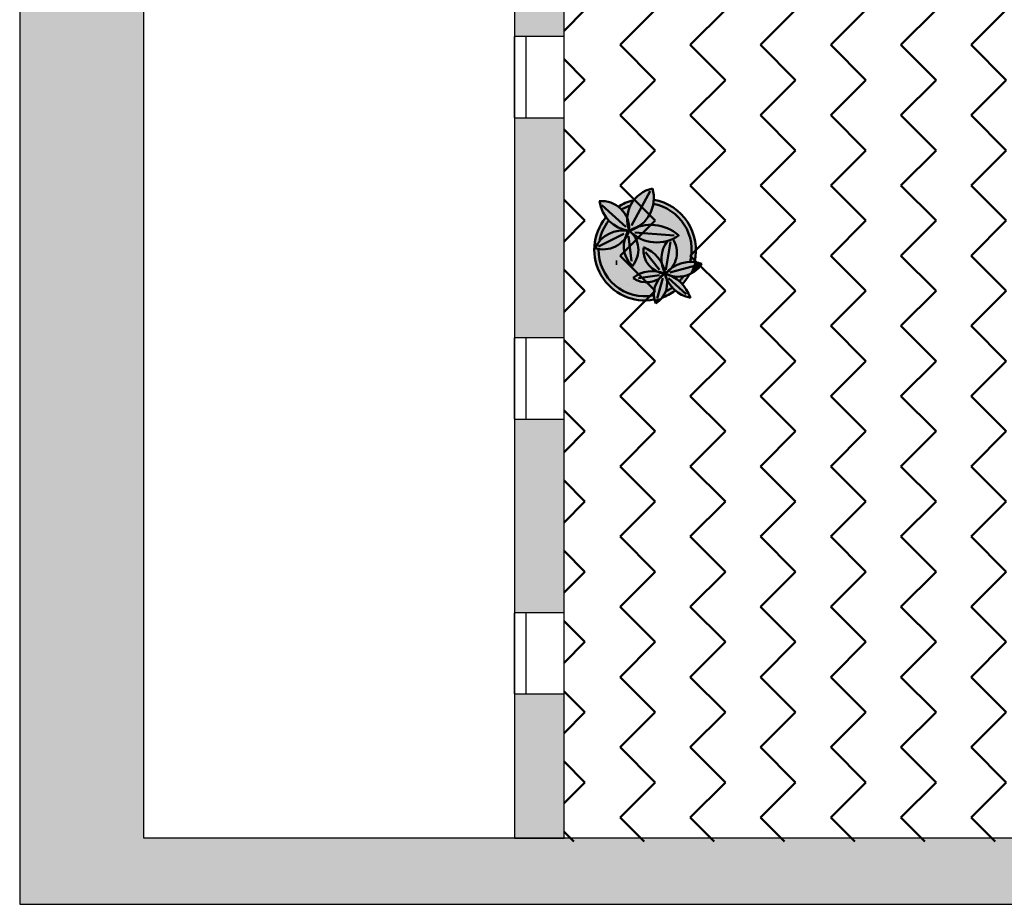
# Model space of a CAD drawing. Header units: metres. Extents: x -1 to 430, y -6 to 34.
# Tile 2 of 22: x 391 to 397, y 13 to 18. Entities that reach past the tile are written whole.
import ezdxf

# ---------------------------------------------------------------- set-up
doc = ezdxf.new("R2010")
doc.units = ezdxf.units.M
doc.linetypes.add('CONTINUA', pattern=[0])
doc.linetypes.add('PUNKT', pattern=[6.35, 0, -6.35])
doc.layers.add('3D P1 MURS EXISTENTS', color=7, linetype='CONTINUA', lineweight=25)
doc.layers.add('P1 MOBLES', color=7, linetype='CONTINUA', lineweight=25)

# ---------------------------------------------------------------- blocks, each defined once
blk = doc.blocks.new('OBJETO_COMPLEJO_24')
at = {"layer": 'P1 MOBLES', "color": 202, "linetype": 'CONTINUA', "lineweight": 50, "transparency": 33554687}
for p, q in [((394.9605, 17.1481), (394.8462, 16.9406)), ((394.6684, 17.0634), (394.8123, 16.9322)), ((395.1044, 16.8814), (394.8673, 16.8983)), ((394.6472, 16.8136), (394.7996, 16.8898)), ((394.8462, 16.7247), (394.8292, 16.8771)), ((395.0536, 16.6739), (395.0832, 16.8433)), ((395.0155, 16.6739), (394.9308, 16.7798)), ((395.2525, 16.7247), (395.2525, 16.7247)), ((395.0663, 16.6612), (395.0663, 16.6612)), ((395.079, 16.657), (395.2356, 16.6993)), ((395.1129, 16.6782), (395.1129, 16.6782)), ((395.1594, 16.6951), (395.1594, 16.6951)), ((395.206, 16.712), (395.206, 16.712)), ((394.8758, 16.602), (394.8758, 16.602)), ((395.0155, 16.6401), (394.8885, 16.6231)), ((394.9224, 16.6147), (394.9224, 16.6147)), ((394.9689, 16.6316), (394.9689, 16.6316)), ((395.0367, 16.6231), (395.0028, 16.5004)), ((395.0155, 16.6485), (395.0155, 16.6485)), ((395.0282, 16.6528), (395.0536, 16.657)), ((395.0705, 16.6231), (395.1763, 16.5258)), ((394.7319, 16.5512), (394.7319, 16.5512)), ((394.7784, 16.5681), (394.7784, 16.5681)), ((394.8292, 16.585), (394.8292, 16.585))]:
    blk.add_line(p, q, dxfattribs=at)
for points in [[(394.8571, 17.093), (394.8449, 17.0898), (394.8328, 17.0861), (394.8209, 17.082), (394.8092, 17.0773), (394.7977, 17.0721), (394.7865, 17.0665), (394.7754, 17.0605), (394.7646, 17.0539)], [(394.8369, 17.0607), (394.83, 17.0582), (394.8233, 17.0556), (394.8166, 17.0528), (394.81, 17.0499), (394.8035, 17.0467), (394.7971, 17.0434), (394.7907, 17.04), (394.7845, 17.0363)], [(394.7076, 16.9689), (394.6979, 16.9557), (394.6889, 16.942), (394.6808, 16.9279), (394.6735, 16.9133), (394.667, 16.8983), (394.6614, 16.883), (394.6568, 16.8673), (394.653, 16.8514)], [(394.852, 16.6964), (394.8614, 16.7085), (394.8695, 16.7214), (394.8761, 16.7349), (394.8814, 16.7491), (394.8853, 16.7636), (394.8876, 16.7786), (394.8885, 16.7937), (394.8878, 16.809), (394.8856, 16.8242), (394.8818, 16.8389), (394.8766, 16.8531), (394.8701, 16.8666), (394.8622, 16.8795), (394.8531, 16.8915), (394.8427, 16.9026), (394.8312, 16.9127)], [(395.0476, 16.6484), (395.0606, 16.657), (395.0725, 16.6668), (395.0833, 16.6777), (395.0929, 16.6897), (395.1012, 16.7025), (395.1082, 16.7162), (395.1138, 16.7306), (395.1179, 16.7456), (395.1204, 16.7609), (395.1213, 16.7763), (395.1207, 16.7917), (395.1185, 16.8068), (395.1147, 16.8217), (395.1095, 16.8361), (395.1028, 16.85), (395.0946, 16.8632)], [(395.133, 16.6009), (395.1364, 16.6046), (395.1398, 16.6083), (395.143, 16.6121), (395.1462, 16.6159), (395.1494, 16.6198), (395.1524, 16.6237), (395.1554, 16.6277), (395.1584, 16.6318)], [(395.1514, 16.5834), (395.1578, 16.5904), (395.164, 16.5976), (395.17, 16.605), (395.1758, 16.6125), (395.1813, 16.6203), (395.1866, 16.6282), (395.1916, 16.6362), (395.1964, 16.6445)], [(395.0304, 16.505), (395.0409, 16.5089), (395.0512, 16.5132), (395.0613, 16.5178), (395.0713, 16.5228), (395.081, 16.5282), (395.0906, 16.5339), (395.1, 16.5399), (395.1091, 16.5463)], [(395.0504, 16.5407), (395.0556, 16.5433), (395.0607, 16.546), (395.0659, 16.5488), (395.0709, 16.5516), (395.0759, 16.5546), (395.0808, 16.5577), (395.0857, 16.5609), (395.0905, 16.5642)]]:
    blk.add_lwpolyline(points, dxfattribs=at)
for centre, radius, start, end in [((395.0133, 16.9767), 0.1925, 102.10332, 200.20433), ((394.777, 17.1061), 0.2047, 286.88271, 16.70439), ((394.6663, 16.9216), 0.1672, 356.83461, 94.9411), ((394.8607, 17.1162), 0.2092, 187.95194, 262.16173), ((394.9288, 16.7946), 0.3068, 346.18733, 80.20942), ((394.9288, 16.7946), 0.2814, 345.15924, 79.93713), ((394.9284, 16.7947), 0.3065, 140.84565, 280.34026), ((394.6748, 16.9634), 0.1667, 252.39237, 341.08904), ((394.7932, 16.7272), 0.1838, 78.31058, 154.8452), ((394.9579, 16.8159), 0.1583, 142.19684, 228.1826), ((395.0004, 17.0693), 0.2302, 223.80506, 305.72458), ((394.9627, 16.6848), 0.26, 49.67096, 119.15695), ((395.2122, 16.7396), 0.184, 143.71967, 208.7429), ((394.9286, 16.7946), 0.2814, 179.29876, 280.52476), ((395.0637, 16.7944), 0.1456, 174.9683, 264.18216), ((394.8484, 16.6169), 0.2052, 9.92768, 69.79655), ((395.2049, 16.5187), 0.2022, 70.84235, 139.9272), ((394.9753, 16.473), 0.1925, 68.36323, 128.01799), ((395.1276, 16.8026), 0.171, 242.43641, 327.11031), ((394.9371, 16.7349), 0.1372, 233.9913, 322.10228), ((395.1338, 16.5279), 0.1514, 125.29984, 202.39273), ((394.9205, 16.5912), 0.1415, 301.20667, 24.02806), ((394.9826, 16.4283), 0.2332, 19.0133, 74.42589), ((395.2418, 16.7014), 0.2009, 194.92765, 258.87648)]:
    blk.add_arc(centre, radius, start, end, dxfattribs=at)

msp = doc.modelspace()

# ---------------------------------------------------------------- hatches: boundary and pattern name
at = {"layer": '3D P1 MURS EXISTENTS', "linetype": 'CONTINUA', "lineweight": 18, "true_color": 0xa0a0a0, "transparency": 33554687}
for points in [[(391.1497, 28.3639), (391.1497, 12.8406), (391.8997, 12.8406), (391.8997, 28.3639)], [(394.1398, 21.2525), (394.1398, 18.0825), (394.4398, 18.0825), (394.4398, 21.2525)], [(394.4398, 17.5925), (394.1398, 17.5925), (394.1398, 16.2618), (394.4398, 16.2618)], [(394.1398, 14.6018), (394.4398, 14.6018), (394.4398, 15.7718), (394.1398, 15.7718)], [(394.4398, 14.1118), (394.1398, 14.1118), (394.1398, 13.2406), (394.4398, 13.2406)], [(391.8997, 12.8406), (397.681, 12.8406), (397.7603, 13.2406), (391.8997, 13.2406)]]:
    msp.add_hatch(color=253, dxfattribs=at).paths.add_polyline_path(points)
at = {"layer": 'P1 MOBLES', "linetype": 'CONTINUA', "lineweight": 50, "transparency": 33554687}
h = msp.add_hatch(dxfattribs=at)
h.set_pattern_fill('TRAMA', color=202, scale=0.3, angle=135, style=0, pattern_type=2)
h.set_pattern_definition([(135, (-0.84853, 6e-17), (-0.42426407, 3e-17), [0.3, -0.3]), (225, (-0.84853, 6e-17), (-7e-17, -0.42426407), [0.3, -0.3])])
h.paths.add_polyline_path([(400.4234, 26.6821), (400.6941, 28.0485), (394.4398, 28.0485), (394.4398, 13.2195), (397.7561, 13.2195), (398.8018, 18.4972), (397.2323, 18.8081), (397.446, 19.8872), (399.0155, 19.5762), (400.2096, 25.603), (398.6401, 25.914), (398.8539, 26.993)], flags=0)
at = {"layer": 'P1 MOBLES', "linetype": 'CONTINUA', "lineweight": 25, "transparency": 33554687}
for points in [[(394.9481, 17.1008), (394.9525, 17.1003), (394.9595, 17.0999), (394.9686, 17.0986), (394.9736, 17.0981), (394.9762, 17.0976), (394.9798, 17.0971), (394.9924, 17.0946), (394.9814, 17.0969), (394.9815, 17.0982), (394.9814, 17.1151), (394.98, 17.1319), (394.9772, 17.1486), (394.973, 17.1649), (394.957, 17.1608), (394.9415, 17.1553), (394.9265, 17.1485), (394.9121, 17.1405), (394.8985, 17.1312), (394.8857, 17.1208), (394.8738, 17.1094), (394.863, 17.097), (394.8606, 17.0936), (394.8664, 17.0948), (394.8713, 17.096), (394.874, 17.0964), (394.8778, 17.0971), (394.8935, 17.0992), (394.8967, 17.0997), (394.8973, 17.0998), (394.8981, 17.0999), (394.9185, 17.1012), (394.9207, 17.1012), (394.9224, 17.1013), (394.9273, 17.1012), (394.939, 17.1012), (394.9444, 17.1009)], [(394.7259, 17.0778), (394.7116, 17.0825), (394.6969, 17.0859), (394.682, 17.088), (394.6669, 17.0888), (394.6533, 17.0882), (394.6565, 17.0706), (394.6608, 17.0542), (394.6665, 17.0382), (394.6734, 17.0228), (394.6816, 17.008), (394.6909, 16.9938), (394.6932, 16.9909), (394.6965, 16.9951), (394.6986, 16.9972), (394.7012, 17.0004), (394.7114, 17.0109), (394.7141, 17.0138), (394.7148, 17.0144), (394.7155, 17.0151), (394.7307, 17.0289), (394.7322, 17.03), (394.7332, 17.031), (394.7371, 17.0339), (394.7468, 17.0416), (394.7509, 17.0444), (394.7537, 17.0465), (394.7576, 17.049), (394.7637, 17.0532), (394.7813, 17.0636), (394.7812, 17.0639), (394.7667, 17.0552), (394.7654, 17.0562), (394.7529, 17.0646), (394.7397, 17.0718)], [(394.8556, 17.0871), (394.8606, 17.0935), (394.8463, 17.0901), (394.8218, 17.0822), (394.7982, 17.0722), (394.7754, 17.0603), (394.7668, 17.0548), (394.7756, 17.0481), (394.7893, 17.0348), (394.8014, 17.02), (394.8117, 17.004), (394.8212, 16.9848), (394.8214, 16.9912), (394.824, 17.0116), (394.8288, 17.0316), (394.8357, 17.051), (394.8447, 17.0696)], [(394.8967, 17.0997), (394.8713, 17.096), (394.8606, 17.0935), (394.8556, 17.0871), (394.8447, 17.0696), (394.8357, 17.051), (394.8288, 17.0316), (394.824, 17.0116), (394.8214, 16.9912), (394.8212, 16.9841), (394.8266, 16.9689), (394.831, 16.9504), (394.8332, 16.9314), (394.8332, 16.9109), (394.8346, 16.9097), (394.8566, 16.9171), (394.8546, 16.9212), (394.8577, 16.9227), (394.8803, 16.9315), (394.8896, 16.9341), (394.8945, 16.937), (394.9116, 16.9497), (394.9273, 16.9642), (394.9415, 16.9803), (394.9538, 16.9977), (394.9643, 17.0163), (394.9728, 17.036), (394.9792, 17.0564), (394.9834, 17.0773), (394.9852, 17.0959), (394.9736, 17.0981), (394.9481, 17.1008), (394.9224, 17.1013)], [(394.9792, 17.0564), (394.9728, 17.036), (394.9643, 17.0163), (394.9538, 16.9977), (394.9415, 16.9803), (394.9273, 16.9642), (394.9116, 16.9497), (394.8912, 16.9345), (394.8896, 16.9341), (394.8761, 16.9261), (394.8566, 16.9171), (394.8346, 16.9097), (394.8427, 16.9026), (394.8473, 16.8977), (394.8514, 16.8938), (394.8701, 16.8795), (394.8901, 16.8672), (394.9113, 16.857), (394.9334, 16.849), (394.9562, 16.8434), (394.9794, 16.84), (395.0029, 16.8391), (395.0264, 16.8405), (395.0496, 16.8444), (395.0722, 16.8505), (395.0942, 16.859), (395.0965, 16.8602), (395.1028, 16.85), (395.1095, 16.8361), (395.1147, 16.8217), (395.1185, 16.8068), (395.1207, 16.7917), (395.1213, 16.7763), (395.1204, 16.7609), (395.1179, 16.7456), (395.1138, 16.7306), (395.1082, 16.7162), (395.1012, 16.7025), (395.0929, 16.6897), (395.0876, 16.6831), (395.1001, 16.6916), (395.1195, 16.702), (395.14, 16.7101), (395.1612, 16.7159), (395.1829, 16.7194), (395.2049, 16.7205), (395.2262, 16.7192), (395.2287, 16.7311), (395.2316, 16.7454), (395.2331, 16.7571), (395.2346, 16.7713), (395.2351, 16.7833), (395.2355, 16.7974), (395.235, 16.8095), (395.2341, 16.8235), (395.2326, 16.8356), (395.2306, 16.8493), (395.228, 16.8614), (395.2248, 16.8747), (395.2212, 16.8866), (395.2169, 16.8996), (395.2123, 16.9112), (395.2069, 16.9237), (395.2014, 16.935), (395.195, 16.9469), (395.1884, 16.9577), (395.1811, 16.9689), (395.1736, 16.9792), (395.1653, 16.9897), (395.157, 16.9994), (395.1479, 17.0091), (395.1388, 17.018), (395.1289, 17.0269), (395.119, 17.0351), (395.1084, 17.043), (395.0978, 17.0504), (395.0867, 17.0574), (395.0755, 17.0639), (395.0638, 17.0698), (395.052, 17.0754), (395.04, 17.0803), (395.0277, 17.0849), (395.0153, 17.0887), (395.0026, 17.0922), (394.9901, 17.095), (394.9852, 17.0959), (394.9834, 17.0773)], [(394.9235, 17.124), (394.9235, 17.121), (394.9266, 17.121), (394.9266, 17.124)], [(394.7893, 17.0348), (394.7756, 17.0481), (394.7668, 17.0548), (394.7537, 17.0465), (394.7332, 17.031), (394.7141, 17.0138), (394.6965, 16.9951), (394.6933, 16.991), (394.6978, 16.9849), (394.7129, 16.9681), (394.7297, 16.953), (394.748, 16.9399), (394.7677, 16.9287), (394.7884, 16.9198), (394.81, 16.9132), (394.8303, 16.9092), (394.8321, 16.9119), (394.8321, 16.9118), (394.8266, 16.9299), (394.8227, 16.9501), (394.8209, 16.9706), (394.8212, 16.9841), (394.8202, 16.9869), (394.8117, 17.004), (394.8014, 17.02)], [(394.7129, 16.9681), (394.6978, 16.9849), (394.6933, 16.991), (394.6823, 16.9771), (394.6798, 16.9737), (394.6677, 16.9555), (394.6657, 16.9524), (394.655, 16.9329), (394.6535, 16.93), (394.6443, 16.9094), (394.6432, 16.9065), (394.6357, 16.8851), (394.6348, 16.8822), (394.6292, 16.8604), (394.6285, 16.8573), (394.6248, 16.8353), (394.6243, 16.8318), (394.6225, 16.81), (394.6222, 16.806), (394.6222, 16.7847), (394.6224, 16.7801), (394.6241, 16.7595), (394.6247, 16.7542), (394.628, 16.7347), (394.6293, 16.7286), (394.6339, 16.7104), (394.636, 16.7033), (394.6417, 16.6867), (394.6448, 16.6787), (394.6514, 16.6638), (394.6557, 16.6549), (394.6629, 16.6419), (394.6687, 16.6321), (394.6761, 16.6209), (394.6836, 16.6105), (394.6909, 16.6012), (394.7003, 16.5901), (394.7072, 16.5827), (394.7187, 16.5713), (394.725, 16.5656), (394.7387, 16.554), (394.744, 16.55), (394.7601, 16.5386), (394.7642, 16.536), (394.7828, 16.525), (394.7854, 16.5237), (394.8066, 16.5134), (394.8075, 16.513), (394.831, 16.5041), (394.8557, 16.4969), (394.8809, 16.4919), (394.9065, 16.489), (394.9322, 16.4882), (394.9579, 16.4896), (394.9834, 16.4932), (394.9834, 16.4929), (394.9859, 16.4934), (394.983, 16.5078), (394.9817, 16.5261), (394.9826, 16.5444), (394.9857, 16.5625), (394.991, 16.5801), (394.9984, 16.5968), (395.0077, 16.6126), (395.0156, 16.6228), (395.0058, 16.6162), (394.9901, 16.6084), (394.9735, 16.6026), (394.9563, 16.5991), (394.9388, 16.5977), (394.9212, 16.5986), (394.9039, 16.6018), (394.8872, 16.6071), (394.8713, 16.6145), (394.8561, 16.6242), (394.875, 16.6373), (394.8947, 16.6478), (394.9154, 16.6559), (394.9369, 16.6616), (394.9589, 16.6648), (394.9812, 16.6654), (395.0033, 16.6634), (395.0251, 16.6589), (395.0385, 16.6545), (395.0485, 16.6562), (395.0419, 16.67), (395.0351, 16.6897), (395.0306, 16.7101), (395.0305, 16.7113), (395.0298, 16.7128), (395.0304, 16.7117), (395.0284, 16.7308), (395.0286, 16.7517), (395.0311, 16.7724), (395.036, 16.7927), (395.0432, 16.8123), (395.0525, 16.831), (395.0637, 16.8482), (395.0496, 16.8444), (395.0264, 16.8405), (395.0029, 16.8391), (394.9794, 16.84), (394.9562, 16.8434), (394.9334, 16.849), (394.9113, 16.857), (394.8901, 16.8672), (394.8701, 16.8795), (394.8512, 16.894), (394.8622, 16.8795), (394.8701, 16.8666), (394.8766, 16.8531), (394.8818, 16.8389), (394.8856, 16.8242), (394.8878, 16.809), (394.8885, 16.7937), (394.8876, 16.7786), (394.8853, 16.7636), (394.8814, 16.7491), (394.8761, 16.7349), (394.8695, 16.7214), (394.8614, 16.7085), (394.8528, 16.6974), (394.8385, 16.712), (394.8264, 16.7277), (394.8164, 16.7448), (394.8087, 16.763), (394.8033, 16.782), (394.8002, 16.8016), (394.7997, 16.8213), (394.8016, 16.841), (394.8061, 16.861), (394.8036, 16.8576), (394.7901, 16.8431), (394.775, 16.8302), (394.7585, 16.8192), (394.7408, 16.8103), (394.7221, 16.8035), (394.7028, 16.799), (394.6831, 16.7969), (394.6632, 16.7971), (394.6436, 16.7996), (394.6261, 16.804), (394.6365, 16.8233), (394.6482, 16.8401), (394.6616, 16.8556), (394.6767, 16.8694), (394.6932, 16.8814), (394.711, 16.8916), (394.7297, 16.8997), (394.7493, 16.9057), (394.7694, 16.9095), (394.7898, 16.911), (394.8102, 16.9102), (394.8291, 16.9074), (394.8303, 16.9092), (394.81, 16.9132), (394.7884, 16.9198), (394.7677, 16.9287), (394.748, 16.9399), (394.7297, 16.953)], [(394.8102, 16.9102), (394.7898, 16.911), (394.7694, 16.9095), (394.7493, 16.9057), (394.7297, 16.8997), (394.711, 16.8916), (394.6932, 16.8814), (394.6767, 16.8694), (394.6616, 16.8556), (394.6482, 16.8401), (394.6365, 16.8233), (394.6261, 16.804), (394.6436, 16.7996), (394.6632, 16.7971), (394.6831, 16.7969), (394.7028, 16.799), (394.7221, 16.8035), (394.7408, 16.8103), (394.7585, 16.8192), (394.775, 16.8302), (394.7901, 16.8431), (394.8036, 16.8576), (394.8063, 16.8613), (394.8127, 16.8789), (394.8217, 16.8966), (394.8291, 16.9074)], [(394.8701, 16.8666), (394.8622, 16.8795), (394.8531, 16.8915), (394.8473, 16.8977), (394.834, 16.9102), (394.8321, 16.9118), (394.8327, 16.91), (394.8249, 16.891), (394.8153, 16.8737), (394.8063, 16.8613), (394.806, 16.8603), (394.8016, 16.841), (394.7997, 16.8213), (394.8002, 16.8016), (394.8033, 16.782), (394.8087, 16.763), (394.8164, 16.7448), (394.8264, 16.7277), (394.8385, 16.712), (394.8528, 16.6974), (394.8614, 16.7085), (394.8695, 16.7214), (394.8761, 16.7349), (394.8814, 16.7491), (394.8853, 16.7636), (394.8876, 16.7786), (394.8885, 16.7937), (394.8878, 16.809), (394.8856, 16.8242), (394.8818, 16.8389), (394.8766, 16.8531)], [(395.1207, 16.7917), (395.1185, 16.8068), (395.1147, 16.8217), (395.1095, 16.8361), (395.1028, 16.85), (395.0965, 16.8602), (395.0942, 16.859), (395.0722, 16.8505), (395.0637, 16.8482), (395.0525, 16.831), (395.0432, 16.8123), (395.036, 16.7927), (395.0311, 16.7724), (395.0286, 16.7517), (395.0284, 16.7308), (395.0305, 16.7113), (395.0388, 16.6934), (395.0457, 16.6731), (395.0507, 16.6516), (395.0511, 16.6507), (395.0529, 16.6519), (395.0652, 16.6649), (395.0819, 16.6792), (395.0876, 16.6831), (395.0929, 16.6897), (395.1012, 16.7025), (395.1082, 16.7162), (395.1138, 16.7306), (395.1179, 16.7456), (395.1204, 16.7609), (395.1213, 16.7763)], [(394.748, 16.7415), (394.7891, 16.6707), (394.776, 16.752)], [(394.7515, 16.731), (394.7515, 16.7021), (394.7603, 16.7021), (394.7603, 16.731)], [(395.2189, 16.6948), (395.2263, 16.7192), (395.2049, 16.7205), (395.1829, 16.7194), (395.1612, 16.7159), (395.14, 16.7101), (395.1195, 16.702), (395.1001, 16.6916), (395.0876, 16.6831), (395.0833, 16.6777), (395.0725, 16.6668), (395.0606, 16.657), (395.0529, 16.6519), (395.0518, 16.6507), (395.0664, 16.6459), (395.0868, 16.6369), (395.0876, 16.6365), (395.1037, 16.6333), (395.1231, 16.6316), (395.1425, 16.6322), (395.1618, 16.635), (395.1805, 16.64), (395.1976, 16.6466), (395.2091, 16.6698), (395.219, 16.6949)], [(395.0349, 16.6517), (395.0212, 16.6552), (395.0079, 16.66), (395, 16.6637), (394.9812, 16.6654), (394.9612, 16.6648), (394.9553, 16.6643), (394.9406, 16.6621), (394.9347, 16.661), (394.9154, 16.6559), (394.8967, 16.6486), (394.8914, 16.646), (394.8783, 16.6391), (394.8732, 16.636), (394.8561, 16.6242), (394.87, 16.6154), (394.8745, 16.6131), (394.8846, 16.6083), (394.8899, 16.6063), (394.9006, 16.6029), (394.9054, 16.6015), (394.9212, 16.5986), (394.9373, 16.5978), (394.9423, 16.598), (394.9535, 16.5989), (394.959, 16.5997), (394.97, 16.6019), (394.9749, 16.6031), (394.9901, 16.6084), (395.0045, 16.6155), (395.0087, 16.6182), (395.015, 16.6223), (395.0243, 16.6329), (395.0349, 16.6427), (395.0448, 16.6502)], [(395.0016, 16.6637), (395.0014, 16.6631), (395.0037, 16.662), (395.009, 16.6596), (395.0168, 16.6568), (395.022, 16.655), (395.0297, 16.653), (395.0385, 16.6545), (395.0275, 16.6581), (395.0223, 16.6595), (395.0056, 16.663)], [(395.0377, 16.6958), (395.0304, 16.7115), (395.0312, 16.7073), (395.0345, 16.6922), (395.0362, 16.6864), (395.0407, 16.6735), (395.0427, 16.6682), (395.0485, 16.6562), (395.0496, 16.6563), (395.0462, 16.6711), (395.0445, 16.6768), (395.0399, 16.69)], [(395.2712, 16.7097), (395.2545, 16.7147), (395.2375, 16.7183), (395.2264, 16.7196), (395.2254, 16.7163), (395.2247, 16.7135), (395.2189, 16.6948), (395.219, 16.6949), (395.2182, 16.6928), (395.2113, 16.6748), (395.2099, 16.672), (395.2091, 16.6698), (395.2068, 16.6652), (395.2026, 16.6562), (395.1995, 16.6506), (395.1976, 16.6467), (395.2009, 16.6481), (395.2148, 16.6555), (395.228, 16.6641), (395.2403, 16.674), (395.2517, 16.6849), (395.262, 16.6969)], [(395.0612, 16.6067), (395.0595, 16.617), (395.0594, 16.6172), (395.0528, 16.6332), (395.0476, 16.6498), (395.0449, 16.6502), (395.0361, 16.64), (395.0259, 16.6304), (395.0152, 16.6222), (395.0098, 16.6153), (395.0072, 16.6116), (394.9987, 16.5973), (394.9973, 16.5945), (394.9918, 16.582), (394.99, 16.5769), (394.9866, 16.5657), (394.9853, 16.5604), (394.983, 16.547), (394.9825, 16.5439), (394.9817, 16.5272), (394.9819, 16.5228), (394.9828, 16.5105), (394.9836, 16.5049), (394.9859, 16.4933), (394.9999, 16.4961), (395.0197, 16.5015), (395.0336, 16.5064), (395.0362, 16.5098), (395.044, 16.5221), (395.0505, 16.5352), (395.0555, 16.5489), (395.0592, 16.5631), (395.0613, 16.5775), (395.062, 16.5921)], [(395.1108, 16.5476), (395.1117, 16.5483), (395.111, 16.5489), (395.0984, 16.5607), (395.0868, 16.5735), (395.0764, 16.5873), (395.0673, 16.6019), (395.0595, 16.617), (395.0612, 16.6067), (395.062, 16.5921), (395.0613, 16.5775), (395.0592, 16.5631), (395.0555, 16.5489), (395.0505, 16.5352), (395.044, 16.5221), (395.0362, 16.5098), (395.0336, 16.5064), (395.0391, 16.5083), (395.0579, 16.5163), (395.076, 16.5254), (395.0765, 16.5257), (395.0937, 16.5358), (395.0942, 16.5362)], [(395.0503, 16.6501), (395.0515, 16.6509), (395.0428, 16.6536)], [(395.1539, 16.5863), (395.1415, 16.5989), (395.1275, 16.611), (395.1125, 16.622), (395.0966, 16.6317), (395.0869, 16.6367), (395.0777, 16.639), (395.0628, 16.6443), (395.051, 16.6498), (395.0498, 16.6486), (395.055, 16.6352), (395.0588, 16.6211), (395.0595, 16.617), (395.0673, 16.6019), (395.0764, 16.5873), (395.0868, 16.5735), (395.0984, 16.5607), (395.111, 16.5489), (395.1117, 16.5483), (395.1269, 16.5603), (395.1421, 16.574)], [(395.1931, 16.6389), (395.1973, 16.6465), (395.1951, 16.6457), (395.1863, 16.642), (395.1829, 16.6409), (395.1805, 16.64), (395.1769, 16.639), (395.1712, 16.6372), (395.1654, 16.636), (395.1618, 16.635), (395.1592, 16.6347), (395.1558, 16.6339), (395.1463, 16.6328), (395.1425, 16.6322), (395.1415, 16.6322), (395.1401, 16.632), (395.1243, 16.6316), (395.1236, 16.6317), (395.1231, 16.6316), (395.1202, 16.6319), (395.1086, 16.6327), (395.1058, 16.6331), (395.1037, 16.6333), (395.0998, 16.634), (395.093, 16.6351), (395.0869, 16.6367), (395.0966, 16.6317), (395.1125, 16.622), (395.1275, 16.611), (395.1415, 16.5989), (395.1539, 16.5863), (395.1562, 16.5886), (395.1565, 16.5889), (395.1696, 16.6044), (395.1818, 16.6209), (395.1925, 16.6378)], [(395.154, 16.5862), (395.1525, 16.5846), (395.1525, 16.5846), (395.1524, 16.5845), (395.1466, 16.5787), (395.1421, 16.574), (395.1405, 16.5726), (395.1388, 16.5709), (395.1319, 16.5648), (395.1269, 16.5603), (395.1256, 16.5593), (395.1244, 16.5582), (395.116, 16.5517), (395.1118, 16.5484), (395.1167, 16.5442), (395.1296, 16.5347), (395.1432, 16.5263), (395.1575, 16.519), (395.1722, 16.5129), (395.1875, 16.508), (395.203, 16.5042), (395.1968, 16.5204), (395.1894, 16.5361), (395.1808, 16.5512), (395.1711, 16.5655), (395.1604, 16.5792)], [(395.0304, 16.505), (395.0303, 16.5052), (395.0236, 16.5028), (395.0216, 16.5022), (395.0197, 16.5015), (395.0133, 16.4998), (395.0051, 16.4974), (395.0024, 16.4968), (394.9999, 16.4961), (394.9938, 16.4949), (394.9866, 16.4933), (394.9889, 16.4839), (394.9938, 16.4702), (395.0051, 16.4778), (395.0156, 16.4865), (395.0253, 16.4961), (395.0336, 16.5062)]]:
    msp.add_hatch(color=7, dxfattribs=at).paths.add_polyline_path(points)

# ---------------------------------------------------------------- linework, layer by layer
at = {"layer": '3D P1 MURS EXISTENTS', "color": 7, "linetype": 'CONTINUA', "lineweight": 25, "transparency": 33554687}
for p, q in [((391.1497, 28.3639), (391.1497, 12.8406)), ((391.8997, 13.2406), (391.8997, 28.2139)), ((394.1398, 21.2525), (394.1398, 18.0825)), ((394.4398, 18.0825), (394.4398, 21.2525)), ((394.2098, 18.0825), (394.1398, 18.0825)), ((394.1398, 18.0825), (394.1398, 17.5925)), ((394.1398, 17.5925), (394.1398, 18.0825)), ((394.4398, 18.0825), (394.2098, 18.0825)), ((394.2098, 17.5925), (394.2098, 18.0825)), ((394.4398, 17.5925), (394.4398, 18.0825)), ((394.1398, 17.5925), (394.2098, 17.5925)), ((394.1398, 17.5925), (394.1398, 16.2618)), ((394.2098, 17.5925), (394.4398, 17.5925)), ((394.4398, 16.2618), (394.4398, 17.5925)), ((394.2098, 16.2618), (394.1398, 16.2618)), ((394.1398, 16.2618), (394.1398, 15.7718)), ((394.1398, 15.7718), (394.1398, 16.2618)), ((394.4398, 16.2618), (394.2098, 16.2618)), ((394.2098, 15.7718), (394.2098, 16.2618)), ((394.4398, 15.7718), (394.4398, 16.2618)), ((394.1398, 15.7718), (394.2098, 15.7718)), ((394.1398, 15.7718), (394.1398, 14.6018)), ((394.2098, 15.7718), (394.4398, 15.7718)), ((394.4398, 14.6018), (394.4398, 15.7718)), ((394.2098, 14.6018), (394.1398, 14.6018)), ((394.1398, 14.6018), (394.1398, 14.1118)), ((394.1398, 14.1118), (394.1398, 14.6018)), ((394.4398, 14.6018), (394.2098, 14.6018)), ((394.2098, 14.1118), (394.2098, 14.6018)), ((394.4398, 14.1118), (394.4398, 14.6018)), ((394.1398, 14.1118), (394.2098, 14.1118)), ((394.1398, 14.1118), (394.1398, 13.2406)), ((394.2098, 14.1118), (394.4398, 14.1118)), ((394.4398, 13.2406), (394.4398, 14.1118)), ((394.1398, 13.2406), (391.8997, 13.2406)), ((394.1398, 13.2406), (394.4398, 13.2406)), ((394.4398, 13.2406), (394.1398, 13.2406)), ((397.7603, 13.2406), (394.4398, 13.2406)), ((391.1497, 12.8406), (391.8997, 12.8406)), ((391.8997, 12.8406), (397.681, 12.8406))]:
    msp.add_line(p, q, dxfattribs=at)
at = {"layer": '3D P1 MURS EXISTENTS', "color": 7, "linetype": 'PUNKT', "lineweight": 25, "transparency": 33554687}
for p, q in [((394.1398, 18.0825), (394.1398, 17.5925)), ((394.2098, 18.0825), (394.1398, 18.0825)), ((394.2098, 17.5925), (394.2098, 18.0825)), ((394.1398, 17.5925), (394.2098, 17.5925)), ((394.1398, 16.2618), (394.1398, 15.7718)), ((394.2098, 16.2618), (394.1398, 16.2618)), ((394.2098, 15.7718), (394.2098, 16.2618)), ((394.1398, 15.7718), (394.2098, 15.7718)), ((394.1398, 14.6018), (394.1398, 14.1118)), ((394.2098, 14.6018), (394.1398, 14.6018)), ((394.2098, 14.1118), (394.2098, 14.6018)), ((394.1398, 14.1118), (394.2098, 14.1118))]:
    msp.add_line(p, q, dxfattribs=at)

# ---------------------------------------------------------------- block references
at = {"layer": 'P1 MOBLES', "color": 202, "linetype": 'CONTINUA', "lineweight": 50, "transparency": 33554687}
msp.add_blockref('OBJETO_COMPLEJO_24', (0, 0), dxfattribs=at)

doc.saveas('drawing.dxf')
